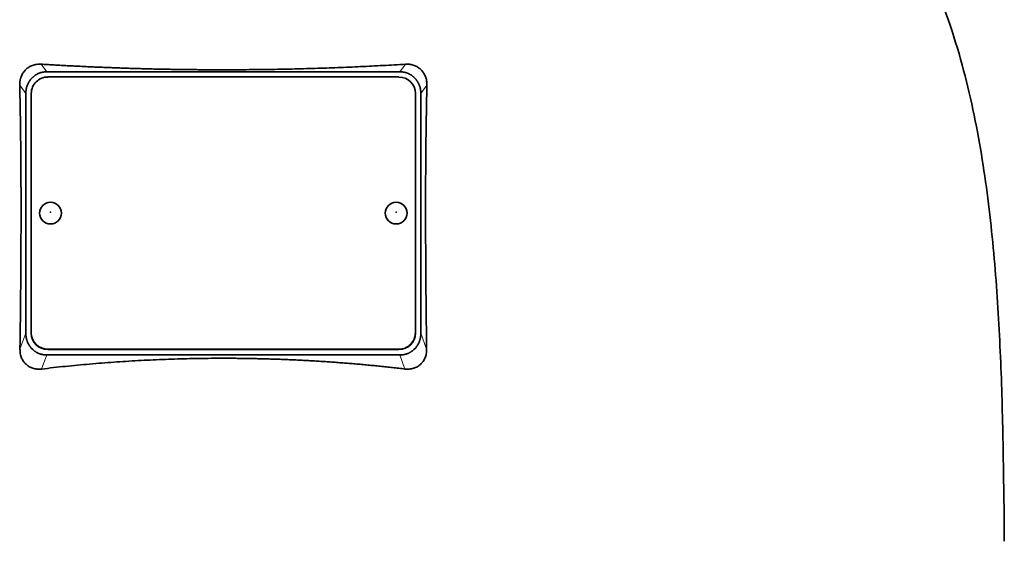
# Model space of a CAD drawing. Header units: millimetres. Extents: x 447 to 1322, y -2015 to 1714.
# Tile 30 of 31: x 1051 to 1231, y 978 to 1073. Entities that reach past the tile are written whole.
import ezdxf

# ---------------------------------------------------------------- set-up
doc = ezdxf.new("R2010")
doc.units = ezdxf.units.MM
doc.layers.add('VSI344-454_TESTA', color=7, linetype='Continuous')

# ---------------------------------------------------------------- blocks, each defined once
blk = doc.blocks.new('SE3')
at = {"layer": 'VSI344-454_TESTA', "color": 4, "linetype": 'Continuous', "lineweight": 9}
for p, q in [((1056.03, 1063.14), (1055, 1064.54)), ((1121.41, 1064.54), (1120.39, 1063.14)), ((1052.21, 1059.17), (1051.09, 1060.68)), ((1125.32, 1060.68), (1124.21, 1059.17)), ((1051.14, 1012.59), (1052.21, 1015.5)), ((1124.21, 1015.5), (1125.27, 1012.59)), ((1056.21, 1012.57), (1056.21, 1012.51)), ((1120.21, 1012.51), (1120.21, 1012.57)), ((1055.09, 1008.97), (1056.03, 1011.53)), ((1120.39, 1011.53), (1121.32, 1008.97))]:
    blk.add_line(p, q, dxfattribs=at)
at = {"layer": 'VSI344-454_TESTA', "color": 7, "linetype": 'Continuous', "lineweight": 35}
for p, q in [((1056.03, 1063.14), (1120.39, 1063.14)), ((1053.46, 1062.14), (1053.21, 1061.88)), ((1120.21, 1062.2), (1056.21, 1062.2)), ((1123.21, 1061.88), (1122.95, 1062.14)), ((1052.21, 1059.17), (1052.21, 1015.5)), ((1053.21, 1059.22), (1053.21, 1015.55)), ((1123.21, 1015.55), (1123.21, 1059.22)), ((1124.21, 1059.17), (1124.21, 1015.5)), ((1053.21, 1015.49), (1053.21, 1015.55)), ((1123.21, 1015.55), (1123.21, 1015.49)), ((1053.21, 1012.79), (1053.48, 1012.51)), ((1056.21, 1012.57), (1120.21, 1012.57)), ((1056.21, 1012.51), (1120.21, 1012.51)), ((1122.93, 1012.51), (1123.21, 1012.79)), ((1056.03, 1011.53), (1120.39, 1011.53))]:
    blk.add_line(p, q, dxfattribs=at)
for centre, major_axis, start_param, end_param in [((1056.21, 1059.22), (3, 0), 1.570796, 3.141593), ((1120.21, 1059.22), (3, 0), 0, 1.570796), ((1056.21, 1015.55), (-3, 0), 0, 1.570796), ((1056.21, 1015.49), (3, 0), 3.141593, 4.712389), ((1120.21, 1015.55), (-3, 0), 1.570796, 3.141593), ((1120.21, 1015.49), (3, 0), 4.712389, 6.283185)]:
    blk.add_ellipse(centre, major_axis=major_axis, ratio=0.992546, start_param=start_param, end_param=end_param, dxfattribs=at)
for centre in [(1056.71, 1037.39), (1119.71, 1037.39)]:
    blk.add_ellipse(centre, major_axis=(2, 0), ratio=0.992546, dxfattribs=at)
at = {"layer": 'VSI344-454_TESTA', "color": 4, "linetype": 'Continuous', "lineweight": 9}
for centre in [(1056.71, 1037.57), (1119.71, 1037.57)]:
    blk.add_ellipse(centre, major_axis=(-0.0635, 0), ratio=0.992546, dxfattribs=at)
at = {"layer": 'VSI344-454_TESTA', "color": 7, "linetype": 'Continuous', "lineweight": 35}
for points, knots in [([(1203.47, 1113.98), (1204.93, 1109.12), (1208.89, 1099.27), (1216.15, 1084.12), (1222.33, 1067.76), (1226.08, 1051.23), (1228.3, 1035.09), (1229.55, 1019.12), (1230.22, 1003.24), (1230.42, 989.47), (1230.56, 980.92), (1230.56, 977.56)], [0, 0, 0, 0, 0.117079, 0.240569, 0.360617, 0.476421, 0.590288, 0.703407, 0.816259, 0.929029, 1, 1, 1, 1]), ([(1051.09, 1060.68), (1051.09, 1060.75), (1051.09, 1060.89), (1051.1, 1061.11), (1051.12, 1061.32), (1051.15, 1061.53), (1051.19, 1061.73), (1051.25, 1061.93), (1051.31, 1062.12), (1051.44, 1062.49), (1051.71, 1062.99), (1052.19, 1063.57), (1052.67, 1063.94), (1053.09, 1064.18), (1053.43, 1064.32), (1053.8, 1064.44), (1054.18, 1064.51), (1054.59, 1064.55), (1054.86, 1064.54), (1055, 1064.54)], [0, 0, 0, 0, 0.035549, 0.070458, 0.104811, 0.138697, 0.172208, 0.205437, 0.238483, 0.271444, 0.392179, 0.509734, 0.62349, 0.681765, 0.74041, 0.802087, 0.865142, 0.932062, 1, 1, 1, 1]), ([(1055, 1064.54), (1055.35, 1064.51), (1056.05, 1064.47), (1057.1, 1064.41), (1058.16, 1064.35), (1059.22, 1064.29), (1060.28, 1064.23), (1061.34, 1064.18), (1062.4, 1064.13), (1063.46, 1064.08), (1064.53, 1064.03), (1065.6, 1063.98), (1066.67, 1063.94), (1067.74, 1063.9), (1068.81, 1063.86), (1069.88, 1063.82), (1070.95, 1063.78), (1072.03, 1063.75), (1073.1, 1063.72), (1074.18, 1063.69), (1075.26, 1063.66), (1076.34, 1063.64), (1077.41, 1063.62), (1078.49, 1063.6), (1079.57, 1063.58), (1080.65, 1063.56), (1081.73, 1063.55), (1082.81, 1063.54), (1083.89, 1063.53), (1084.97, 1063.52), (1086.05, 1063.52), (1087.13, 1063.51), (1088.54, 1063.51), (1090.3, 1063.51), (1092.39, 1063.53), (1094.48, 1063.55), (1096.57, 1063.57), (1098.66, 1063.61), (1100.75, 1063.65), (1102.84, 1063.71), (1104.92, 1063.77), (1107, 1063.83), (1109.08, 1063.91), (1111.15, 1063.99), (1113.22, 1064.09), (1115.28, 1064.19), (1117.33, 1064.29), (1119.38, 1064.41), (1120.73, 1064.49), (1121.41, 1064.54)], [0, 0, 0, 0, 0.016211, 0.032418, 0.048618, 0.064813, 0.081003, 0.097187, 0.113366, 0.129539, 0.145707, 0.161869, 0.178026, 0.194178, 0.210323, 0.226464, 0.242598, 0.258728, 0.274851, 0.29097, 0.307082, 0.323189, 0.339291, 0.355387, 0.371478, 0.387563, 0.403642, 0.419716, 0.435784, 0.451847, 0.467904, 0.483956, 0.500002, 0.531096, 0.562211, 0.593346, 0.624503, 0.65568, 0.686878, 0.718097, 0.749337, 0.780598, 0.811879, 0.843181, 0.874504, 0.905847, 0.937211, 0.968595, 1, 1, 1, 1]), ([(1121.41, 1064.54), (1121.48, 1064.54), (1121.62, 1064.55), (1121.83, 1064.54), (1122.03, 1064.53), (1122.3, 1064.5), (1122.62, 1064.44), (1122.98, 1064.32), (1123.32, 1064.18), (1123.74, 1063.94), (1124.23, 1063.57), (1124.71, 1062.99), (1125, 1062.43), (1125.17, 1061.93), (1125.27, 1061.52), (1125.32, 1061.11), (1125.32, 1060.82), (1125.32, 1060.68)], [0, 0, 0, 0, 0.03415, 0.067958, 0.101516, 0.134917, 0.197958, 0.259657, 0.318285, 0.37658, 0.490339, 0.607904, 0.728718, 0.794673, 0.861368, 0.929571, 1, 1, 1, 1]), ([(1051.14, 1012.59), (1051.15, 1013.29), (1051.17, 1014.66), (1051.2, 1016.71), (1051.22, 1018.73), (1051.24, 1020.71), (1051.27, 1023.31), (1051.3, 1026.48), (1051.32, 1030.2), (1051.33, 1033.79), (1051.34, 1037), (1051.34, 1039.85), (1051.33, 1042.39), (1051.32, 1044.87), (1051.3, 1047.29), (1051.28, 1049.66), (1051.25, 1051.98), (1051.22, 1054.23), (1051.18, 1056.44), (1051.14, 1058.58), (1051.11, 1059.99), (1051.09, 1060.68)], [0, 0, 0, 0, 0.042884, 0.085115, 0.126688, 0.167598, 0.207845, 0.287396, 0.364258, 0.438438, 0.509943, 0.563651, 0.616305, 0.667913, 0.718481, 0.768017, 0.816527, 0.864002, 0.910419, 0.955757, 1, 1, 1, 1]), ([(1125.32, 1060.68), (1125.31, 1060.31), (1125.29, 1059.58), (1125.27, 1058.46), (1125.25, 1057.33), (1125.23, 1056.18), (1125.21, 1055.02), (1125.19, 1053.84), (1125.17, 1052.65), (1125.15, 1051.44), (1125.14, 1050.21), (1125.11, 1047.48), (1125.08, 1043.14), (1125.07, 1037.27), (1125.09, 1031.27), (1125.12, 1026.28), (1125.15, 1022.18), (1125.19, 1019.07), (1125.22, 1015.86), (1125.25, 1013.69), (1125.27, 1012.59)], [0, 0, 0, 0, 0.02336, 0.047015, 0.070963, 0.095203, 0.119731, 0.144544, 0.169639, 0.195013, 0.220662, 0.246585, 0.366346, 0.49242, 0.612327, 0.739264, 0.80163, 0.865878, 0.932007, 1, 1, 1, 1]), ([(1055.09, 1008.97), (1055.02, 1008.96), (1054.88, 1008.94), (1054.68, 1008.94), (1054.47, 1008.94), (1054.21, 1008.95), (1053.88, 1009), (1053.39, 1009.12), (1052.82, 1009.37), (1052.23, 1009.8), (1051.75, 1010.36), (1051.46, 1010.9), (1051.29, 1011.39), (1051.2, 1011.77), (1051.15, 1012.18), (1051.15, 1012.45), (1051.14, 1012.59)], [0, 0, 0, 0, 0.034295, 0.068252, 0.101955, 0.13549, 0.200043, 0.26353, 0.385465, 0.503768, 0.621447, 0.741636, 0.803924, 0.867307, 0.933144, 1, 1, 1, 1]), ([(1125.27, 1012.59), (1125.27, 1012.52), (1125.27, 1012.38), (1125.26, 1012.18), (1125.23, 1011.97), (1125.19, 1011.71), (1125.12, 1011.39), (1124.99, 1011.02), (1124.83, 1010.68), (1124.58, 1010.26), (1124.18, 1009.8), (1123.59, 1009.37), (1123.02, 1009.12), (1122.53, 1009), (1122.14, 1008.94), (1121.73, 1008.93), (1121.46, 1008.95), (1121.32, 1008.97)], [0, 0, 0, 0, 0.033557, 0.066787, 0.099773, 0.132599, 0.195864, 0.258046, 0.318335, 0.378144, 0.495718, 0.614111, 0.73627, 0.799835, 0.864479, 0.931713, 1, 1, 1, 1]), ([(1121.32, 1008.97), (1120.95, 1009.01), (1120.2, 1009.1), (1119.07, 1009.23), (1117.94, 1009.35), (1116.81, 1009.47), (1115.68, 1009.58), (1114.54, 1009.69), (1113.41, 1009.8), (1112.27, 1009.9), (1111.13, 1009.99), (1109.99, 1010.08), (1108.85, 1010.17), (1107.71, 1010.25), (1106.57, 1010.33), (1105.42, 1010.4), (1104.28, 1010.47), (1103.13, 1010.53), (1101.99, 1010.59), (1100.84, 1010.64), (1099.69, 1010.69), (1098.55, 1010.74), (1097.4, 1010.78), (1096.25, 1010.81), (1095.1, 1010.84), (1093.95, 1010.87), (1092.8, 1010.89), (1091.65, 1010.9), (1090.5, 1010.92), (1089.36, 1010.92), (1087.85, 1010.93), (1085.98, 1010.92), (1083.76, 1010.89), (1081.54, 1010.85), (1079.32, 1010.79), (1077.1, 1010.71), (1074.88, 1010.61), (1072.67, 1010.5), (1070.46, 1010.37), (1068.25, 1010.22), (1066.04, 1010.06), (1063.84, 1009.87), (1061.64, 1009.67), (1059.45, 1009.46), (1057.27, 1009.22), (1055.82, 1009.05), (1055.09, 1008.97)], [0, 0, 0, 0, 0.017368, 0.034723, 0.052068, 0.069401, 0.086724, 0.104036, 0.121338, 0.13863, 0.155913, 0.173186, 0.19045, 0.207705, 0.224952, 0.242191, 0.259422, 0.276645, 0.293862, 0.311071, 0.328273, 0.34547, 0.36266, 0.379845, 0.397024, 0.414198, 0.431367, 0.448532, 0.465693, 0.48285, 0.500003, 0.533168, 0.566348, 0.599545, 0.63276, 0.665997, 0.699257, 0.732542, 0.765855, 0.799198, 0.832572, 0.865981, 0.899426, 0.93291, 0.966434, 1, 1, 1, 1])]:
    blk.add_open_spline(points, degree=3, knots=knots, dxfattribs=at)
for points in [[(1056.03, 1063.14), (1054.51, 1063.14), (1053.46, 1062.14)], [(1122.95, 1062.14), (1121.9, 1063.14), (1120.39, 1063.14)], [(1053.21, 1061.88), (1052.21, 1060.75), (1052.21, 1059.17)], [(1124.21, 1059.17), (1124.21, 1060.75), (1123.21, 1061.88)], [(1052.21, 1015.5), (1052.21, 1013.92), (1053.21, 1012.79)], [(1123.21, 1012.79), (1124.21, 1013.92), (1124.21, 1015.5)], [(1053.48, 1012.51), (1054.53, 1011.53), (1056.03, 1011.53)], [(1120.39, 1011.53), (1121.88, 1011.53), (1122.93, 1012.51)]]:
    blk.add_open_spline(points, degree=2, dxfattribs=at)

msp = doc.modelspace()

# ---------------------------------------------------------------- block references
msp.add_blockref('SE3', (0, 0))

doc.saveas('drawing.dxf')
